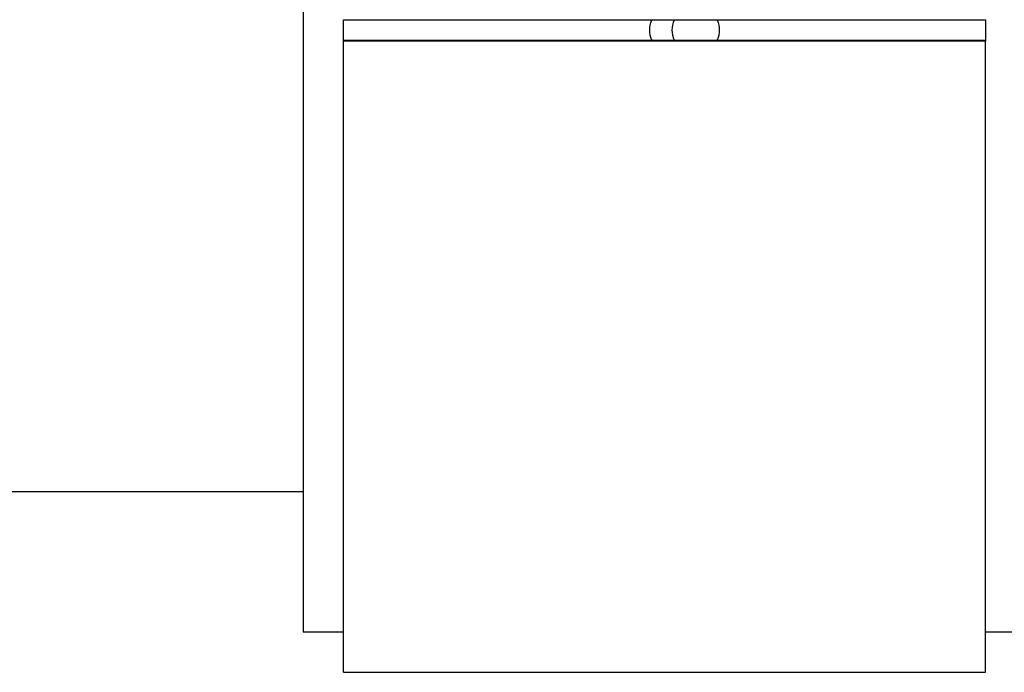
# Model space of a CAD drawing. Header units: inches. Extents: x 24 to 1128, y -74 to 748.
# Tile 116 of 256: x 399.41 to 402.47, y 215.49 to 217.52. Entities that reach past the tile are written whole.
import ezdxf

# ---------------------------------------------------------------- set-up
doc = ezdxf.new("R2010")
doc.units = ezdxf.units.IN
doc.header["$LTSCALE"] = 32
doc.header["$MEASUREMENT"] = 0
doc.layers.add('Visible (ANSI)', color=7, linetype='Continuous', lineweight=30)

msp = doc.modelspace()

# ---------------------------------------------------------------- linework, layer by layer
at = {"layer": 'Visible (ANSI)'}
for p, q in [((400.28905, 219.2526), (400.28905, 215.61766)), ((400.41405, 217.46033), (400.41405, 217.52499)), ((402.41405, 217.52391), (400.41405, 217.52391)), ((402.41405, 217.52499), (402.41405, 217.46033)), ((400.41405, 217.46141), (402.41405, 217.46141)), ((400.41405, 217.45818), (400.41405, 217.46033)), ((402.41405, 217.45818), (400.41405, 217.45818)), ((400.41405, 215.49266), (400.41405, 217.45818)), ((402.41405, 217.46033), (402.41405, 217.45818)), ((402.41405, 215.49266), (402.41405, 217.45818)), ((400.28905, 216.05516), (395.35155, 216.05516)), ((400.41405, 215.61766), (400.28905, 215.61766)), ((402.53905, 215.61766), (402.41405, 215.61766)), ((400.41405, 215.49266), (402.41405, 215.49266))]:
    msp.add_line(p, q, dxfattribs=at)
for points in [[(401.3683, 217.49266), (401.3683, 217.50303), (401.37048, 217.51384), (401.37469, 217.52391)], [(401.44399, 217.52391), (401.43977, 217.51384), (401.43758, 217.50303), (401.43758, 217.49266)], [(401.37469, 217.46141), (401.37048, 217.47149), (401.3683, 217.4823), (401.3683, 217.49266)], [(401.43758, 217.49266), (401.43758, 217.4823), (401.43977, 217.47148), (401.44399, 217.46141)]]:
    msp.add_open_spline(points, degree=3, dxfattribs=at)
msp.add_open_spline([(401.5788, 217.52391), (401.58278, 217.51379), (401.58481, 217.50298), (401.58481, 217.48234), (401.58278, 217.47154), (401.5788, 217.46142)], degree=3, knots=[0.30552453, 0.30552453, 0.30552453, 0.30552453, 0.38417032, 0.38417032, 0.46282213, 0.46282213, 0.46282213, 0.46282213], dxfattribs=at)

doc.saveas('drawing.dxf')
